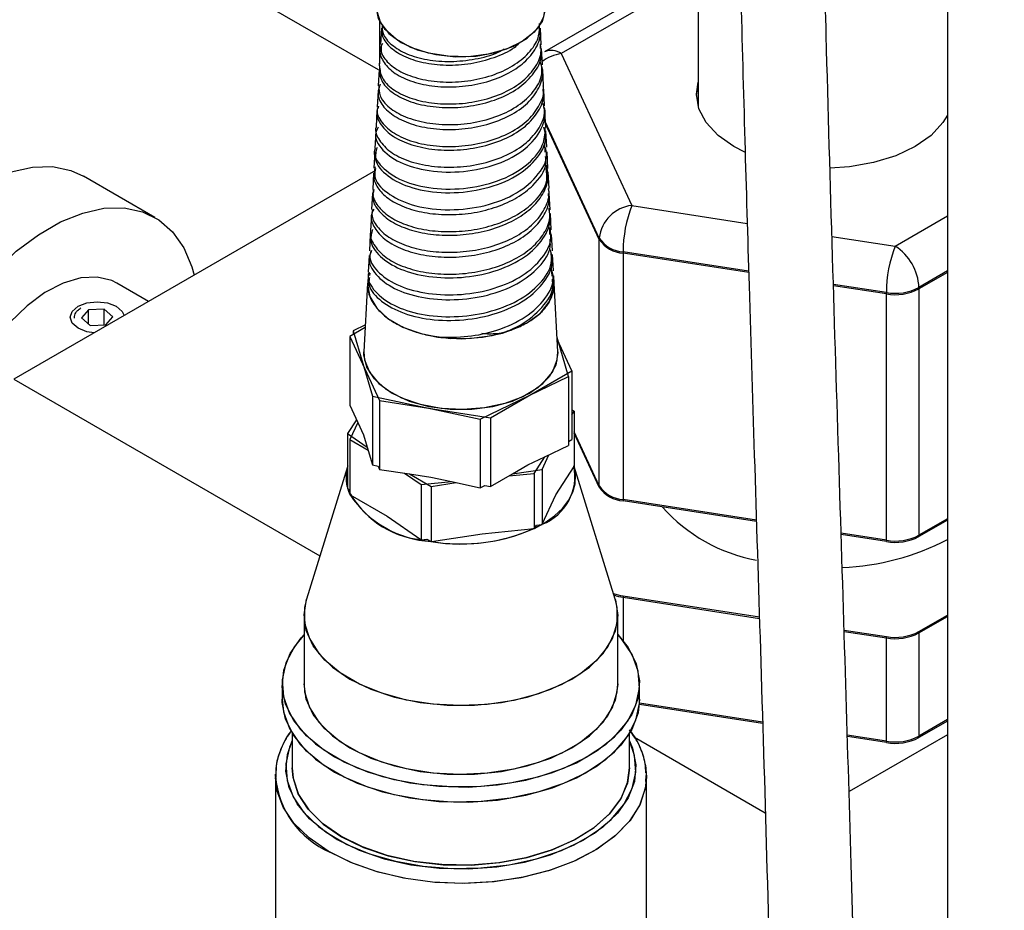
# Model space of a CAD drawing. Header units: inches. Extents: x 0.6 to 33.8, y 0 to 21.7.
# Tile 181 of 204: x 30.142 to 30.872, y 11.251 to 11.912. Entities that reach past the tile are written whole.
import ezdxf

# ---------------------------------------------------------------- set-up
doc = ezdxf.new("R2010")
doc.units = ezdxf.units.IN
doc.header["$MEASUREMENT"] = 0

msp = doc.modelspace()

# ---------------------------------------------------------------- linework, layer by layer
at = {"color": 7, "linetype": 'Continuous'}
for p, q in [((30.83001, 13.47054), (30.83001, 9.76599)), ((30.64507, 12.20693), (30.64507, 11.84771)), ((30.04137, 12.08644), (30.40788, 11.87487)), ((30.64507, 11.95378), (30.53114, 11.88801)), ((30.64507, 11.94533), (30.54364, 11.88677)), ((30.40884, 11.91113), (30.40884, 11.87921)), ((30.41029, 11.90567), (30.40964, 11.89343)), ((30.52885, 11.89328), (30.5282, 11.90552)), ((30.40942, 11.89001), (30.40876, 11.87778)), ((30.5283, 11.89052), (30.52815, 11.89397)), ((30.52966, 11.87835), (30.52901, 11.89058)), ((30.54364, 11.88677), (30.59594, 11.77409)), ((30.40861, 11.87501), (30.40795, 11.86277)), ((30.53052, 11.8628), (30.52987, 11.87503)), ((30.5313, 11.84789), (30.53064, 11.86013)), ((30.64382, 11.85556), (30.64507, 11.86443)), ((30.40781, 11.8593), (30.40716, 11.84706)), ((30.40702, 11.84454), (30.40637, 11.83231)), ((30.53213, 11.83202), (30.53148, 11.84426)), ((30.57179, 11.74994), (30.53193, 11.83583)), ((30.57179, 11.74892), (30.53199, 11.83467)), ((30.40613, 11.82871), (30.40548, 11.81647)), ((30.53294, 11.81725), (30.53228, 11.82949)), ((30.53176, 11.81374), (30.53143, 11.81977)), ((30.40535, 11.81392), (30.40469, 11.80168)), ((30.53379, 11.80156), (30.53313, 11.8138)), ((30.40588, 11.80004), (30.13778, 11.64528)), ((30.24242, 11.76525), (30.18939, 11.79587)), ((30.40455, 11.79819), (30.40389, 11.78595)), ((30.53456, 11.78677), (30.5339, 11.799)), ((30.40374, 11.78333), (30.40309, 11.7711)), ((30.40462, 11.78604), (30.40434, 11.78335)), ((30.5354, 11.77091), (30.53475, 11.78315)), ((30.59594, 11.77409), (30.6815, 11.76086)), ((30.40286, 11.76759), (30.40221, 11.75535)), ((30.53623, 11.75594), (30.53557, 11.76818)), ((30.79112, 11.7439), (30.83001, 11.76635)), ((30.40208, 11.75264), (30.40142, 11.7404)), ((30.53527, 11.75261), (30.53516, 11.75782)), ((30.53705, 11.74042), (30.53639, 11.75266)), ((30.74431, 11.75114), (30.79112, 11.7439)), ((30.57179, 11.56622), (30.57179, 11.74994)), ((30.57179, 11.5652), (30.57179, 11.74892)), ((30.40127, 11.73697), (30.40062, 11.72474)), ((30.53782, 11.72555), (30.53717, 11.73778)), ((30.58947, 11.73974), (30.58947, 11.55602)), ((30.68254, 11.72534), (30.58947, 11.73974)), ((30.58947, 11.73872), (30.58947, 11.555)), ((30.68257, 11.72432), (30.58947, 11.73872)), ((30.40047, 11.72223), (30.40017, 11.71659)), ((30.40177, 11.72384), (30.40161, 11.72222)), ((30.53688, 11.72177), (30.53648, 11.72792)), ((30.53833, 11.71635), (30.53804, 11.72184)), ((30.83001, 11.72553), (30.8088, 11.71328)), ((30.83001, 11.72451), (30.8088, 11.71226)), ((30.23776, 11.70299), (30.2143, 11.71654)), ((30.40013, 11.71647), (30.3974, 11.66549)), ((30.40013, 11.71647), (30.3974, 11.66549)), ((30.53764, 11.70938), (30.5383, 11.71635)), ((30.54108, 11.66549), (30.53835, 11.71647)), ((30.54108, 11.66549), (30.53835, 11.71647)), ((30.78465, 11.70955), (30.74537, 11.71562)), ((30.78465, 11.70852), (30.7454, 11.7146)), ((30.78465, 11.52582), (30.78465, 11.70955)), ((30.78465, 11.5248), (30.78465, 11.70852)), ((30.8088, 11.71328), (30.8088, 11.52956)), ((30.8088, 11.71226), (30.8088, 11.52854)), ((30.19325, 11.69672), (30.18813, 11.69075)), ((30.20477, 11.69715), (30.19325, 11.69672)), ((30.19325, 11.68632), (30.19325, 11.69672)), ((30.21118, 11.69161), (30.20477, 11.69715)), ((30.20477, 11.68558), (30.20477, 11.69715)), ((30.17966, 11.69118), (30.17966, 11.69036)), ((30.18813, 11.69075), (30.19454, 11.6852)), ((30.19454, 11.6852), (30.20606, 11.68563)), ((30.20606, 11.68563), (30.21118, 11.69161)), ((30.39848, 11.68562), (30.38937, 11.68126)), ((30.39836, 11.6835), (30.38698, 11.67693)), ((30.38937, 11.68126), (30.40373, 11.6328)), ((30.38937, 11.68126), (30.38937, 11.67831)), ((30.50062, 11.67969), (30.51311, 11.68438)), ((30.38698, 11.67693), (30.40902, 11.62945)), ((30.38698, 11.67693), (30.38698, 11.6259)), ((30.44632, 11.67758), (30.45217, 11.67656)), ((30.54911, 11.64716), (30.54051, 11.6762)), ((30.5515, 11.65148), (30.54057, 11.67503)), ((30.49128, 11.61672), (30.5515, 11.65148)), ((30.5515, 11.65148), (30.5515, 11.60045)), ((30.13778, 11.64528), (30.36478, 11.51424)), ((30.4836, 11.61575), (30.54911, 11.64716)), ((30.54911, 11.64716), (30.54911, 11.59612)), ((30.40373, 11.6328), (30.40373, 11.58177)), ((30.40373, 11.6328), (30.4836, 11.61575)), ((30.40902, 11.62945), (30.40902, 11.57841)), ((30.40902, 11.62945), (30.49128, 11.61672)), ((30.38698, 11.6259), (30.39289, 11.61317)), ((30.55318, 11.62146), (30.5515, 11.62263)), ((30.5515, 11.61884), (30.55318, 11.62146)), ((30.55318, 11.62146), (30.55318, 11.58064)), ((30.39193, 11.61524), (30.3853, 11.60488)), ((30.39289, 11.61317), (30.38698, 11.60045)), ((30.39289, 11.61317), (30.39712, 11.60406)), ((30.4836, 11.61575), (30.4836, 11.56472)), ((30.49128, 11.61672), (30.49128, 11.56569)), ((30.3853, 11.60488), (30.3853, 11.56406)), ((30.3853, 11.60488), (30.39988, 11.59475)), ((30.57179, 11.56622), (30.55318, 11.60631)), ((30.57179, 11.5652), (30.55318, 11.60529)), ((30.38698, 11.60045), (30.38698, 11.55962)), ((30.38698, 11.60045), (30.4005, 11.59265)), ((30.39712, 11.60406), (30.39988, 11.59475)), ((30.54911, 11.59907), (30.5515, 11.60045)), ((30.39988, 11.59475), (30.40373, 11.58177)), ((30.53156, 11.58771), (30.54911, 11.59612)), ((30.51898, 11.58168), (30.53156, 11.58771)), ((30.52365, 11.57535), (30.53156, 11.58771)), ((30.52946, 11.57841), (30.53441, 11.58907)), ((30.3853, 11.5804), (30.35481, 11.48211)), ((30.3853, 11.5804), (30.35481, 11.48211)), ((30.40373, 11.58177), (30.40788, 11.58088)), ((30.40788, 11.58088), (30.40902, 11.57841)), ((30.40902, 11.57841), (30.43106, 11.575)), ((30.42749, 11.57555), (30.43971, 11.56706)), ((30.50742, 11.575), (30.51898, 11.58168)), ((30.50742, 11.575), (30.52946, 11.57841)), ((30.52946, 11.57841), (30.52946, 11.53758)), ((30.53959, 11.55943), (30.55313, 11.58055)), ((30.55313, 11.58055), (30.55318, 11.58064)), ((30.58367, 11.48211), (30.55313, 11.58056)), ((30.58367, 11.48211), (30.55313, 11.58056)), ((30.43106, 11.575), (30.44686, 11.57256)), ((30.43106, 11.575), (30.4472, 11.56569)), ((30.43971, 11.56706), (30.4622, 11.56928)), ((30.44686, 11.57256), (30.4622, 11.56928)), ((30.4472, 11.56569), (30.46567, 11.56854)), ((30.4622, 11.56928), (30.4836, 11.56472)), ((30.49128, 11.56569), (30.50742, 11.575)), ((30.5048, 11.57349), (30.52365, 11.57535)), ((30.52365, 11.57535), (30.52365, 11.53453)), ((30.3853, 11.56406), (30.3854, 11.56399)), ((30.3854, 11.56399), (30.38698, 11.56289)), ((30.43971, 11.56706), (30.43971, 11.52624)), ((30.4472, 11.56569), (30.4472, 11.52486)), ((30.4836, 11.56472), (30.487, 11.56635)), ((30.487, 11.56635), (30.49128, 11.56569)), ((30.38698, 11.55962), (30.38709, 11.55956)), ((30.38709, 11.55956), (30.41468, 11.54363)), ((30.5295, 11.53767), (30.53959, 11.55943)), ((30.68825, 11.54074), (30.58947, 11.55602)), ((30.68828, 11.53971), (30.58947, 11.555)), ((30.41468, 11.54363), (30.43961, 11.5263)), ((30.83001, 11.5418), (30.8088, 11.52956)), ((30.83001, 11.54078), (30.8088, 11.52854)), ((30.48504, 11.53071), (30.5235, 11.53451)), ((30.5235, 11.53451), (30.52365, 11.53453)), ((30.52365, 11.53453), (30.5237, 11.53461)), ((30.5237, 11.53461), (30.52518, 11.53692)), ((30.52518, 11.53692), (30.52931, 11.53756)), ((30.52931, 11.53756), (30.52946, 11.53758)), ((30.52946, 11.53758), (30.5295, 11.53767)), ((30.43961, 11.5263), (30.43971, 11.52624)), ((30.43971, 11.52624), (30.43985, 11.52625)), ((30.43985, 11.52625), (30.44407, 11.52667)), ((30.44407, 11.52667), (30.44709, 11.52492)), ((30.44709, 11.52492), (30.4472, 11.52486)), ((30.4472, 11.52486), (30.44734, 11.52488)), ((30.44734, 11.52488), (30.48504, 11.53071)), ((30.78465, 11.52582), (30.75109, 11.53102)), ((30.78465, 11.5248), (30.75112, 11.52999)), ((30.58947, 11.48457), (30.6905, 11.46894)), ((30.58947, 11.48457), (30.58947, 11.4514)), ((30.58947, 11.48355), (30.69053, 11.46792)), ((30.58947, 11.48355), (30.58947, 11.4514)), ((30.35299, 11.47028), (30.35299, 11.41925)), ((30.35299, 11.47028), (30.35299, 11.41925)), ((30.58549, 11.41925), (30.58549, 11.47028)), ((30.58549, 11.41925), (30.58549, 11.47028)), ((30.8088, 11.45811), (30.83001, 11.47036)), ((30.8088, 11.45709), (30.83001, 11.46934)), ((30.75333, 11.45922), (30.78465, 11.45438)), ((30.75336, 11.4582), (30.78465, 11.45336)), ((30.78465, 11.37681), (30.78465, 11.45438)), ((30.78465, 11.37578), (30.78465, 11.45336)), ((30.8088, 11.45811), (30.8088, 11.38054)), ((30.8088, 11.45709), (30.8088, 11.37952)), ((30.33674, 11.41925), (30.33674, 11.40802)), ((30.33674, 11.41925), (30.33674, 11.40802)), ((30.60174, 11.40802), (30.60174, 11.41925)), ((30.60174, 11.40802), (30.60174, 11.41925)), ((30.6929, 11.38998), (30.60157, 11.40411)), ((30.69287, 11.391), (30.60164, 11.40511)), ((30.83001, 11.39279), (30.8088, 11.38054)), ((30.83001, 11.39177), (30.8088, 11.37952)), ((30.34424, 11.38265), (30.34424, 11.35698)), ((30.34424, 11.38265), (30.34424, 11.35698)), ((30.59424, 11.35698), (30.59424, 11.38265)), ((30.59424, 11.35698), (30.59424, 11.38265)), ((30.59786, 11.37968), (30.69488, 11.32367)), ((30.78465, 11.37681), (30.75569, 11.38129)), ((30.78465, 11.37578), (30.75572, 11.38026)), ((30.83001, 11.38156), (30.75694, 11.33938)), ((30.33174, 11.35066), (30.33174, 11.00608)), ((30.33174, 11.35066), (30.33174, 11.00608)), ((30.60674, 11.00608), (30.60674, 11.35066)), ((30.60674, 11.00608), (30.60674, 11.35066))]:
    msp.add_line(p, q, dxfattribs=at)
at = {"color": 7, "linetype": 'Continuous', "flags": 128}
for points in [[(30.53174, 11.9204), (30.53171, 11.91924), (30.52942, 11.91065), (30.52362, 11.90262), (30.51467, 11.89562), (30.50308, 11.89006), (30.48952, 11.88627), (30.47479, 11.88446), (30.45973, 11.88474), (30.44522, 11.88709), (30.43211, 11.89137), (30.42116, 11.89735), (30.413, 11.90466), (30.40811, 11.91289), (30.40674, 11.9204), (30.40685, 11.91822), (30.40957, 11.90966), (30.41575, 11.90173), (30.42505, 11.89488)], [(30.42505, 11.89488), (30.43691, 11.88952), (30.45065, 11.88595), (30.46547, 11.88438), (30.48051, 11.88491), (30.49489, 11.8875), (30.50779, 11.892), (30.51844, 11.89815), (30.52623, 11.90559), (30.53072, 11.91389), (30.53174, 11.9204)], [(30.67967, 11.81367), (30.67165, 11.8178), (30.65983, 11.82611), (30.65106, 11.83559), (30.64565, 11.84588), (30.64382, 11.85658), (30.64507, 11.86545)], [(30.83001, 11.8412), (30.82659, 11.83559), (30.81781, 11.82611), (30.806, 11.8178), (30.7916, 11.81098), (30.77518, 11.80591), (30.75736, 11.80279), (30.74281, 11.80178)], [(30.00078, 11.59677), (30.00202, 11.6165), (30.00569, 11.63721), (30.01172, 11.65844), (30.01998, 11.67972), (30.03028, 11.70057), (30.04238, 11.72053), (30.05602, 11.73915), (30.0709, 11.75601), (30.08668, 11.77074), (30.10301, 11.78301), (30.11952, 11.79254), (30.13585, 11.79913), (30.15163, 11.80262), (30.16651, 11.80293), (30.18015, 11.80007), (30.18939, 11.79587)], [(30.05381, 11.56615), (30.05505, 11.58588), (30.05872, 11.60659), (30.06476, 11.62783), (30.07301, 11.64911), (30.08331, 11.66996), (30.09541, 11.68992), (30.10906, 11.70854), (30.12394, 11.7254), (30.13971, 11.74013), (30.15604, 11.7524), (30.17256, 11.76193), (30.18889, 11.76851), (30.20467, 11.772), (30.21954, 11.77232), (30.23319, 11.76945), (30.24529, 11.76347), (30.25559, 11.7545), (30.26384, 11.74276), (30.26988, 11.72849), (30.27155, 11.7225)], [(30.2143, 11.71654), (30.21061, 11.71838), (30.19966, 11.72106), (30.18743, 11.72045), (30.17436, 11.71657), (30.16094, 11.70955), (30.14763, 11.69966), (30.13493, 11.68725), (30.12328, 11.67277), (30.11312, 11.65674), (30.10481, 11.63974), (30.09865, 11.62239), (30.09487, 11.60531), (30.09359, 11.58911)], [(30.40013, 11.71647), (30.40009, 11.71546), (30.40177, 11.7065), (30.40689, 11.69798), (30.4152, 11.69034), (30.42625, 11.68397), (30.43951, 11.6792), (30.45427, 11.67627), (30.46981, 11.67533), (30.48531, 11.67642), (30.49999, 11.67949), (30.51311, 11.68438)], [(30.44632, 11.67758), (30.46155, 11.67557), (30.47717, 11.67559), (30.49238, 11.67763), (30.50641, 11.68158), (30.51855, 11.68726), (30.52817, 11.69436), (30.53478, 11.70253), (30.53806, 11.71134), (30.53835, 11.71647)], [(30.18551, 11.68301), (30.18118, 11.68676), (30.17966, 11.69118), (30.18118, 11.6956), (30.18551, 11.69934), (30.192, 11.70185), (30.19966, 11.70272), (30.20731, 11.70185), (30.2138, 11.69934), (30.21813, 11.6956), (30.21953, 11.69247)], [(30.19742, 11.6797), (30.192, 11.68051), (30.18551, 11.68301)], [(30.54108, 11.66549), (30.5411, 11.66503), (30.53962, 11.65578), (30.5346, 11.64695), (30.52631, 11.63899), (30.51516, 11.63229), (30.5017, 11.62719), (30.48662, 11.62395), (30.47066, 11.62272), (30.45464, 11.62358), (30.43934, 11.62647), (30.42555, 11.63126), (30.41395, 11.6377), (30.40511, 11.64547), (30.3995, 11.65417), (30.39738, 11.66338), (30.3974, 11.66549), (30.39782, 11.65956), (30.4014, 11.6505), (30.40838, 11.64213), (30.41842, 11.63487)], [(30.41842, 11.63487), (30.431, 11.62907), (30.4455, 11.62504), (30.46119, 11.62298), (30.47729, 11.62298), (30.49298, 11.62504), (30.50748, 11.62907), (30.52006, 11.63487), (30.5301, 11.64213), (30.53708, 11.6505), (30.54066, 11.65956), (30.54108, 11.66549)], [(30.5237, 11.53461), (30.53174, 11.53902), (30.53872, 11.544), (30.54452, 11.54946), (30.54904, 11.55531), (30.5522, 11.56145), (30.55396, 11.56778), (30.55426, 11.57418), (30.55313, 11.58055)], [(30.58367, 11.48211), (30.58383, 11.48159), (30.58549, 11.46994), (30.58362, 11.45829), (30.57827, 11.447), (30.56962, 11.43643), (30.55791, 11.42688), (30.54351, 11.41865), (30.52685, 11.41199), (30.50844, 11.4071), (30.48884, 11.40413), (30.46865, 11.40317), (30.44847, 11.40425), (30.42892, 11.40733), (30.4106, 11.41233), (30.39406, 11.41909), (30.37981, 11.4274), (30.36827, 11.43702), (30.3598, 11.44765), (30.35465, 11.45896), (30.35299, 11.47062), (30.35481, 11.48211), (30.35343, 11.47613), (30.35343, 11.46443), (30.35695, 11.45291), (30.36388, 11.44192), (30.37401, 11.43179), (30.38704, 11.42283)], [(30.38704, 11.42283), (30.40256, 11.41531), (30.42011, 11.40946), (30.43915, 11.40546), (30.45911, 11.40342), (30.47937, 11.40342), (30.49933, 11.40546), (30.51837, 11.40946), (30.53592, 11.41531), (30.55144, 11.42283), (30.56447, 11.43179), (30.5746, 11.44192), (30.58153, 11.45291), (30.58505, 11.46443), (30.58505, 11.47613), (30.58367, 11.48211)], [(30.58549, 11.45595), (30.59314, 11.44636), (30.59918, 11.43422), (30.60167, 11.42166), (30.60056, 11.40905), (30.59586, 11.39671), (30.58771, 11.38499), (30.57632, 11.3742), (30.56202, 11.36464), (30.54518, 11.35657), (30.52628, 11.3502), (30.50581, 11.34573), (30.48435, 11.34325), (30.46248, 11.34285), (30.44079, 11.34454), (30.41988, 11.34826), (30.40031, 11.35392), (30.38263, 11.36136), (30.36731, 11.37038), (30.35476, 11.38073), (30.34534, 11.39213), (30.3393, 11.40428), (30.33681, 11.41683), (30.33792, 11.42944), (30.34262, 11.44178), (30.35077, 11.4535), (30.35299, 11.45595), (30.3458, 11.44705), (30.33956, 11.43494), (30.33685, 11.42241), (30.33776, 11.40978), (30.34225, 11.39742), (30.3502, 11.38565), (30.36141, 11.3748), (30.37555, 11.36516)], [(30.37555, 11.36516), (30.39225, 11.35699), (30.41105, 11.35053), (30.43143, 11.34593), (30.45285, 11.34334), (30.47472, 11.34282), (30.49643, 11.34438), (30.5174, 11.34799), (30.53706, 11.35354), (30.55487, 11.36088), (30.57035, 11.36981), (30.58306, 11.38009), (30.59268, 11.39144), (30.59892, 11.40355), (30.60163, 11.41608), (30.60072, 11.42871), (30.59623, 11.44107), (30.58828, 11.45284), (30.58549, 11.45595)], [(30.58549, 11.41925), (30.58549, 11.4189), (30.58362, 11.40725), (30.57827, 11.39597), (30.56962, 11.38539), (30.55791, 11.37585), (30.54351, 11.36762), (30.52685, 11.36096), (30.50844, 11.35607), (30.48884, 11.3531), (30.46865, 11.35214), (30.44847, 11.35322), (30.42892, 11.3563), (30.4106, 11.3613), (30.39406, 11.36806), (30.37981, 11.37637), (30.36827, 11.38599), (30.3598, 11.39661), (30.35465, 11.40793), (30.35299, 11.41925), (30.35343, 11.4134), (30.35695, 11.40188), (30.36388, 11.39088), (30.37401, 11.38075), (30.38704, 11.37179)], [(30.38704, 11.37179), (30.40256, 11.36427), (30.42011, 11.35842), (30.43915, 11.35442), (30.45911, 11.35239), (30.47937, 11.35239), (30.49933, 11.35442), (30.51837, 11.35842), (30.53592, 11.36427), (30.55144, 11.37179), (30.56447, 11.38075), (30.5746, 11.39088), (30.58153, 11.40188), (30.58505, 11.4134), (30.58549, 11.41925)], [(30.60174, 11.40802), (30.60056, 11.39782), (30.59586, 11.38548), (30.58771, 11.37376), (30.57632, 11.36297), (30.56202, 11.35341), (30.54518, 11.34534), (30.52628, 11.33898), (30.50581, 11.3345), (30.48435, 11.33203), (30.46248, 11.33163), (30.44079, 11.33331), (30.41988, 11.33703), (30.40031, 11.34269), (30.38263, 11.35013), (30.36731, 11.35915), (30.35476, 11.3695), (30.34534, 11.38091), (30.3393, 11.39305), (30.33681, 11.4056), (30.33674, 11.40802), (30.33776, 11.39856), (30.34225, 11.38619), (30.3502, 11.37442), (30.36141, 11.36357), (30.37555, 11.35393)], [(30.37555, 11.35393), (30.39225, 11.34577), (30.41105, 11.3393), (30.43143, 11.33471), (30.45285, 11.33211), (30.47472, 11.33159), (30.49643, 11.33316), (30.5174, 11.33676), (30.53706, 11.34231), (30.55487, 11.34965), (30.57035, 11.35858), (30.58306, 11.36886), (30.59268, 11.38021), (30.59892, 11.39232), (30.60163, 11.40486), (30.60174, 11.40802)], [(30.59424, 11.37707), (30.59648, 11.37164), (30.59893, 11.35935), (30.59783, 11.347), (30.59323, 11.33492), (30.58525, 11.32344), (30.5741, 11.31287), (30.56009, 11.30351), (30.54361, 11.2956), (30.52509, 11.28938), (30.50505, 11.28499), (30.48404, 11.28257), (30.46262, 11.28218), (30.44138, 11.28383), (30.4209, 11.28747), (30.40174, 11.29301), (30.38443, 11.3003), (30.36942, 11.30913), (30.35714, 11.31927), (30.34791, 11.33043), (30.342, 11.34232), (30.33956, 11.35461), (30.34065, 11.36697), (30.34424, 11.37707), (30.34225, 11.37236), (30.3396, 11.36008), (30.34049, 11.34772), (30.34488, 11.33561), (30.35267, 11.32409), (30.36364, 11.31346), (30.37749, 11.30402)], [(30.37749, 11.30402), (30.39385, 11.29602), (30.41225, 11.28969), (30.43222, 11.28519), (30.45319, 11.28266), (30.4746, 11.28214), (30.49587, 11.28367), (30.51641, 11.2872), (30.53566, 11.29264), (30.5531, 11.29983), (30.56825, 11.30857), (30.5807, 11.31864), (30.59011, 11.32976), (30.59623, 11.34161), (30.59888, 11.35389), (30.59799, 11.36625), (30.59424, 11.37707)], [(30.59424, 11.35698), (30.59272, 11.34577), (30.58766, 11.33388), (30.5792, 11.32266), (30.56757, 11.31243), (30.55311, 11.30348), (30.53624, 11.29606), (30.51744, 11.2904), (30.49725, 11.28666), (30.47626, 11.28494), (30.45507, 11.28529), (30.43429, 11.2877), (30.41451, 11.29211), (30.3963, 11.29838), (30.38019, 11.30634), (30.36665, 11.31576), (30.35606, 11.32636), (30.34872, 11.33784), (30.34485, 11.34988), (30.34424, 11.35698), (30.34494, 11.34934), (30.34897, 11.33732), (30.35646, 11.32587), (30.36719, 11.31532), (30.38085, 11.30596)], [(30.38085, 11.30596), (30.39706, 11.29807), (30.41535, 11.29187), (30.43518, 11.28755), (30.456, 11.28523), (30.47719, 11.28497), (30.49816, 11.28678), (30.5183, 11.29061), (30.53702, 11.29635), (30.5538, 11.30384), (30.56814, 11.31285), (30.57964, 11.32314), (30.58796, 11.33439), (30.59286, 11.3463), (30.59424, 11.35698)], [(30.33174, 11.35066), (30.33177, 11.35225), (30.33178, 11.35248)], [(30.60674, 11.35066), (30.60587, 11.34174), (30.60162, 11.32921), (30.59395, 11.31722), (30.58305, 11.30611), (30.56919, 11.29615), (30.55275, 11.2876), (30.53415, 11.28068), (30.51387, 11.27558), (30.49242, 11.27242), (30.47038, 11.27128), (30.44831, 11.2722), (30.42678, 11.27516), (30.40636, 11.28007), (30.38756, 11.2868), (30.37087, 11.2952), (30.35673, 11.30502), (30.34551, 11.31603), (30.33749, 11.32794), (30.33289, 11.34043), (30.33175, 11.34992)], [(30.60668, 11.35304), (30.60674, 11.35066), (30.60662, 11.34738)], [(30.60662, 11.34738), (30.60604, 11.34268), (30.60205, 11.33011), (30.59463, 11.31808), (30.58395, 11.30689), (30.5703, 11.29683), (30.55404, 11.28817), (30.53558, 11.28113), (30.5154, 11.27589), (30.49403, 11.27258), (30.47201, 11.27129), (30.44992, 11.27207), (30.42833, 11.27487), (30.40781, 11.27964), (30.38887, 11.28625), (30.37201, 11.29453)]]:
    msp.add_lwpolyline(points, dxfattribs=at)
at = {"color": 7, "linetype": 'Continuous'}
for centre, radius, start, end in [((30.54851, 11.85584), 0.03132, 98.95905, 127.80834), ((30.53631, 11.87655), 0.01257, 54.38242, 114.30712), ((30.59879, 11.74709), 0.02715, 96.0248, 173.97687), ((30.68484, 11.73956), 0.09537, 158.7728, 179.8941), ((30.59083, 11.76252), 0.02282, 213.43888, 266.5665), ((30.59083, 11.7615), 0.02282, 213.43888, 266.5665), ((30.88002, 11.70937), 0.09537, 158.7728, 179.8941), ((30.77042, 11.71153), 0.03842, 2.60548, 57.39452), ((30.79117, 11.74737), 0.03838, 260.2289, 297.35717), ((30.79117, 11.74634), 0.03838, 260.2289, 297.35717), ((30.41301, 11.57235), 0.02885, 162.54103, 196.53529), ((30.41342, 11.57231), 0.02925, 162.71135, 205.52373), ((30.51559, 11.57325), 0.0382, 291.35045, 11.7184), ((30.44641, 11.59392), 0.06796, 206.1299, 264.25863), ((30.59083, 11.5788), 0.02282, 213.43888, 266.5665), ((30.59083, 11.57778), 0.02282, 213.43888, 266.5665), ((30.45186, 11.60246), 0.07769, 213.51996, 266.48542), ((30.71072, 11.63181), 0.12282, 221.4709, 259.56996), ((30.46898, 11.65897), 0.13588, 257.6236, 293.6561), ((30.46939, 11.65366), 0.13065, 260.28582, 297.30025), ((30.74447, 11.68984), 0.18439, 272.32042, 297.643), ((30.79117, 11.56364), 0.03838, 260.2289, 297.35717), ((30.79117, 11.56262), 0.03838, 260.2289, 297.35717), ((30.59475, 11.51996), 0.03578, 249.69846, 261.50311), ((30.59479, 11.51912), 0.03597, 250.34638, 261.48341), ((30.79117, 11.4922), 0.03838, 260.2289, 297.35717), ((30.79117, 11.49118), 0.03838, 260.2289, 297.35717), ((30.79117, 11.41462), 0.03838, 260.2289, 297.35717), ((30.79117, 11.4136), 0.03838, 260.2289, 297.35717), ((30.39969, 11.3569), 0.06824, 185.25087, 246.06927)]:
    msp.add_arc(centre, radius, start, end, dxfattribs=at)
for points, knots in [([(29.7183, 9.03301), (29.71947, 9.04044), (29.72162, 9.05412), (29.72709, 9.07081), (29.73269, 9.08342), (29.73955, 9.09564), (29.74874, 9.10854), (29.76275, 9.12336), (29.77974, 9.13677), (29.79727, 9.14745), (29.81616, 9.1569), (29.83739, 9.16556), (29.86334, 9.174), (29.89262, 9.18155), (29.92656, 9.18835), (29.96506, 9.19427), (30.00858, 9.19942), (30.0528, 9.20361), (30.09561, 9.20722), (30.13614, 9.21065), (30.17525, 9.21438), (30.21196, 9.21866), (30.24473, 9.22353), (30.27256, 9.22876), (30.29599, 9.23398), (30.31794, 9.23961), (30.34082, 9.24633), (30.36667, 9.25513), (30.3954, 9.26664), (30.42573, 9.28117), (30.45446, 9.29773), (30.47953, 9.31483), (30.50357, 9.33376), (30.52778, 9.35601), (30.55207, 9.3827), (30.57371, 9.41097), (30.5933, 9.44104), (30.61232, 9.47529), (30.6317, 9.5169), (30.64827, 9.5601), (30.662, 9.60195), (30.67248, 9.63778), (30.68138, 9.67133), (30.68853, 9.70063), (30.69413, 9.72529), (30.69859, 9.74611), (30.70253, 9.76536), (30.70733, 9.79003), (30.71324, 9.82267), (30.72014, 9.86472), (30.72713, 9.9124), (30.7369, 9.98808), (30.74735, 10.09067), (30.75657, 10.21904), (30.76342, 10.36068), (30.76756, 10.51508), (30.76895, 10.68155), (30.76807, 10.8458), (30.76565, 11.00067), (30.76236, 11.14719), (30.75857, 11.2869), (30.75425, 11.43066), (30.74952, 11.58099), (30.74461, 11.73837), (30.73959, 11.91219), (30.73515, 12.09993), (30.73236, 12.29748), (30.73237, 12.49046), (30.7359, 12.67068), (30.74336, 12.83705), (30.7549, 12.99009), (30.77232, 13.13607), (30.79506, 13.2772), (30.81624, 13.39307), (30.83289, 13.48601), (30.84471, 13.55624), (30.85543, 13.62854), (30.86456, 13.70535), (30.87064, 13.7843), (30.87276, 13.86615), (30.87016, 13.95084), (30.86302, 14.02496), (30.85403, 14.08567), (30.84593, 14.13055), (30.83588, 14.17757), (30.82366, 14.22688), (30.80901, 14.27866), (30.79183, 14.33311), (30.77847, 14.37027), (30.77162, 14.38932)], [0, 0, 0, 0, 0.004131, 0.007607, 0.010479, 0.012757, 0.016689, 0.021285, 0.02665, 0.031414, 0.035277, 0.040795, 0.04633, 0.052432, 0.059437, 0.067366, 0.076171, 0.085146, 0.09324, 0.101148, 0.108819, 0.116214, 0.122924, 0.128573, 0.133302, 0.137532, 0.142406, 0.14796, 0.15448, 0.161849, 0.169363, 0.175845, 0.181525, 0.189151, 0.197055, 0.204587, 0.211748, 0.219632, 0.228921, 0.239661, 0.247017, 0.254375, 0.260845, 0.266397, 0.271008, 0.274658, 0.277965, 0.281637, 0.288162, 0.29563, 0.304065, 0.313207, 0.334781, 0.355883, 0.376413, 0.403177, 0.429099, 0.454153, 0.479009, 0.499982, 0.520807, 0.542294, 0.564894, 0.588532, 0.613116, 0.643121, 0.673167, 0.70258, 0.731185, 0.756345, 0.780582, 0.804414, 0.828274, 0.852152, 0.86409, 0.876026, 0.887968, 0.900459, 0.913898, 0.925834, 0.938492, 0.951982, 0.958065, 0.964357, 0.970883, 0.977673, 0.984762, 0.992189, 1, 1, 1, 1]), ([(30.71296, 14.36774), (30.71854, 14.3523), (30.72934, 14.32239), (30.74346, 14.27894), (30.7556, 14.23828), (30.7659, 14.20023), (30.77461, 14.16461), (30.7848, 14.11807), (30.7946, 14.06343), (30.80224, 14.0043), (30.80652, 13.95503), (30.80876, 13.9125), (30.80965, 13.87287), (30.8094, 13.83369), (30.80806, 13.79445), (30.80569, 13.75508), (30.80036, 13.6918), (30.78965, 13.60693), (30.76798, 13.47557), (30.7389, 13.32036), (30.70949, 13.14232), (30.68939, 12.96346), (30.67778, 12.78535), (30.67156, 12.60319), (30.66975, 12.43891), (30.67016, 12.29411), (30.67161, 12.17094), (30.67384, 12.05056), (30.67658, 11.93469), (30.67961, 11.82331), (30.6831, 11.70571), (30.68712, 11.57676), (30.69168, 11.4322), (30.69632, 11.27825), (30.70086, 11.10807), (30.70461, 10.92467), (30.70653, 10.73151), (30.70575, 10.57348), (30.70332, 10.45053), (30.70058, 10.36194), (30.69677, 10.27462), (30.69185, 10.19033), (30.68595, 10.11138), (30.67935, 10.03976), (30.67228, 9.97576), (30.66495, 9.919), (30.65756, 9.86907), (30.65053, 9.82694), (30.64341, 9.7883), (30.6355, 9.74927), (30.6255, 9.70505), (30.6132, 9.65723), (30.59735, 9.60359), (30.57719, 9.54741), (30.55136, 9.49198), (30.52161, 9.4442), (30.48976, 9.40584), (30.46189, 9.38014), (30.43828, 9.3622), (30.41826, 9.34889), (30.39571, 9.33608), (30.37274, 9.32503), (30.35192, 9.31644), (30.32983, 9.30843), (30.3041, 9.30045), (30.27197, 9.29237), (30.23342, 9.28479), (30.18675, 9.27832), (30.1315, 9.27288), (30.07163, 9.26795), (30.01029, 9.26253), (29.94997, 9.25554), (29.89666, 9.24657), (29.8536, 9.23633), (29.82053, 9.22606), (29.79115, 9.21443), (29.76273, 9.20016), (29.73389, 9.18121), (29.71245, 9.16179), (29.69802, 9.14477), (29.68957, 9.13324), (29.6808, 9.11916), (29.67151, 9.10054), (29.66191, 9.07458), (29.65829, 9.05279), (29.65628, 9.04071)], [0, 0, 0, 0, 0.006372, 0.012339, 0.017937, 0.023199, 0.028151, 0.032815, 0.042768, 0.051387, 0.058477, 0.064572, 0.070556, 0.076634, 0.08282, 0.089128, 0.095568, 0.113718, 0.131672, 0.163007, 0.194244, 0.222262, 0.250503, 0.278743, 0.307081, 0.325984, 0.344789, 0.363013, 0.38048, 0.397133, 0.413271, 0.433526, 0.45531, 0.478574, 0.503248, 0.532677, 0.562475, 0.592472, 0.606631, 0.620775, 0.634883, 0.648912, 0.662114, 0.674176, 0.685132, 0.695019, 0.703871, 0.711722, 0.717853, 0.725196, 0.733731, 0.743402, 0.753684, 0.766912, 0.780186, 0.793155, 0.804942, 0.815686, 0.820658, 0.82637, 0.832874, 0.839048, 0.844231, 0.848448, 0.855075, 0.862211, 0.869994, 0.879918, 0.891043, 0.90307, 0.915102, 0.926896, 0.938296, 0.94605, 0.952768, 0.958531, 0.964487, 0.971103, 0.978317, 0.980827, 0.983383, 0.986054, 0.989596, 0.994232, 1, 1, 1, 1]), ([(30.41104, 11.89429), (30.41038, 11.89294), (30.40827, 11.88861), (30.41097, 11.88097), (30.41843, 11.87263), (30.43121, 11.86617), (30.44742, 11.8623), (30.46572, 11.86156), (30.48429, 11.8642), (30.5014, 11.86997), (30.51538, 11.87865), (30.52467, 11.88934), (30.52878, 11.89871), (30.52782, 11.90408), (30.52758, 11.90543)], [0, 0, 0, 0, 0.042317, 0.135535, 0.228633, 0.321583, 0.414451, 0.507142, 0.599754, 0.692215, 0.784552, 0.876783, 0.968853, 1, 1, 1, 1]), ([(30.41033, 11.89343), (30.41014, 11.89172), (30.4096, 11.88696), (30.41499, 11.87944), (30.42559, 11.87215), (30.44048, 11.86711), (30.45811, 11.86512), (30.47672, 11.86631), (30.49457, 11.87085), (30.50996, 11.87838), (30.52133, 11.8883), (30.52767, 11.89896), (30.52757, 11.90608), (30.52752, 11.90917)], [0, 0, 0, 0, 0.0543637, 0.1517489, 0.2490389, 0.3461835, 0.4431887, 0.5400945, 0.6368203, 0.7334695, 0.8299448, 0.9263094, 1, 1, 1, 1]), ([(30.41102, 11.90809), (30.41068, 11.90559), (30.40992, 11.90007), (30.41552, 11.89185), (30.42609, 11.88467), (30.4408, 11.87969), (30.45822, 11.87775), (30.47668, 11.87891), (30.49411, 11.88354), (30.50665, 11.88903), (30.51144, 11.89348), (30.51265, 11.89461)], [0, 0, 0, 0, 0.101676, 0.224569, 0.34734, 0.469925, 0.592333, 0.714614, 0.836666, 0.958619, 1, 1, 1, 1]), ([(30.41097, 11.90827), (30.41092, 11.90604), (30.4108, 11.90078), (30.41732, 11.89306), (30.42858, 11.88621), (30.44392, 11.88181), (30.46164, 11.88038), (30.47983, 11.88231), (30.4937, 11.88587), (30.49991, 11.88942), (30.50141, 11.89028)], [0, 0, 0, 0, 0.105232, 0.247289, 0.389214, 0.530866, 0.672397, 0.81369, 0.954797, 1, 1, 1, 1]), ([(30.40882, 11.87778), (30.40918, 11.87473), (30.4099, 11.86858), (30.418, 11.86016), (30.43076, 11.85363), (30.44718, 11.84969), (30.46568, 11.84893), (30.48445, 11.85158), (30.50175, 11.8574), (30.51589, 11.86615), (30.52529, 11.87695), (30.52944, 11.88643), (30.52847, 11.89186), (30.52822, 11.89325)], [0, 0, 0, 0, 0.095332, 0.192706, 0.289926, 0.387063, 0.484015, 0.580886, 0.677601, 0.774187, 0.870665, 0.966975, 1, 1, 1, 1]), ([(30.40888, 11.87696), (30.40887, 11.87387), (30.40885, 11.86766), (30.41609, 11.85897), (30.42795, 11.85195), (30.44393, 11.84753), (30.46218, 11.8461), (30.4811, 11.84816), (30.49881, 11.85342), (30.51375, 11.86168), (30.52395, 11.87221), (30.52903, 11.88144), (30.52853, 11.88681), (30.5284, 11.8881)], [0, 0, 0, 0, 0.096293, 0.19385, 0.291229, 0.38851, 0.485652, 0.582653, 0.67956, 0.776287, 0.872938, 0.969421, 1, 1, 1, 1]), ([(30.40946, 11.86419), (30.40866, 11.86196), (30.40676, 11.8566), (30.41052, 11.848), (30.4197, 11.83979), (30.43363, 11.8336), (30.45098, 11.83033), (30.46999, 11.83029), (30.48891, 11.83368), (30.50583, 11.84036), (30.51939, 11.84971), (30.52768, 11.86108), (30.53098, 11.87177), (30.52897, 11.87816), (30.52824, 11.88049)], [0, 0, 0, 0, 0.063795, 0.152883, 0.241864, 0.330738, 0.419469, 0.508128, 0.596621, 0.685037, 0.773317, 0.861479, 0.949546, 1, 1, 1, 1]), ([(30.40848, 11.86279), (30.4085, 11.86032), (30.40856, 11.8547), (30.41556, 11.84653), (30.42749, 11.83942), (30.44366, 11.83494), (30.4621, 11.83347), (30.48122, 11.83553), (30.49914, 11.84084), (30.51421, 11.84917), (30.52462, 11.8598), (30.52991, 11.86994), (30.52919, 11.8762), (30.52894, 11.87834)], [0, 0, 0, 0, 0.075959, 0.17359, 0.271044, 0.368401, 0.46562, 0.562699, 0.659686, 0.756493, 0.853227, 0.949793, 1, 1, 1, 1]), ([(30.40761, 11.84703), (30.40744, 11.84643), (30.40635, 11.84266), (30.41009, 11.83562), (30.41912, 11.82731), (30.43326, 11.82103), (30.45078, 11.81771), (30.47, 11.81766), (30.48913, 11.82107), (30.50621, 11.8278), (30.51998, 11.83724), (30.52811, 11.84871), (30.53154, 11.85764), (30.53033, 11.86226), (30.53019, 11.86277)], [0, 0, 0, 0, 0.018644, 0.11614, 0.213521, 0.310786, 0.407896, 0.504928, 0.60178, 0.69855, 0.795171, 0.891664, 0.988056, 1, 1, 1, 1]), ([(30.40819, 11.84767), (30.40772, 11.84658), (30.40591, 11.84235), (30.40878, 11.83468), (30.41688, 11.82604), (30.43032, 11.81934), (30.44731, 11.81536), (30.46642, 11.81474), (30.48575, 11.81747), (30.50337, 11.82367), (30.51786, 11.83266), (30.52721, 11.84385), (30.5313, 11.85341), (30.53026, 11.8588), (30.53003, 11.86004)], [0, 0, 0, 0, 0.032974, 0.127453, 0.221766, 0.31601, 0.410088, 0.504068, 0.597922, 0.691639, 0.785272, 0.878732, 0.972121, 1, 1, 1, 1]), ([(30.40798, 11.83227), (30.40721, 11.83081), (30.40425, 11.82516), (30.4103, 11.81478), (30.4252, 11.80435), (30.44825, 11.79854), (30.47456, 11.79874), (30.49993, 11.80515), (30.52008, 11.81715), (30.53024, 11.83155), (30.53266, 11.84293), (30.53053, 11.84833), (30.53002, 11.84962)], [0, 0, 0, 0, 0.042059, 0.162712, 0.283105, 0.403366, 0.523339, 0.643187, 0.762774, 0.882194, 0.971884, 1, 1, 1, 1]), ([(30.40642, 11.8323), (30.4064, 11.83225), (30.40523, 11.82901), (30.40834, 11.82232), (30.41628, 11.81358), (30.42992, 11.80679), (30.44708, 11.80275), (30.46639, 11.80211), (30.48592, 11.80486), (30.50373, 11.8111), (30.51838, 11.82017), (30.52783, 11.83146), (30.53197, 11.84113), (30.53091, 11.84659), (30.53067, 11.84786)], [0, 0, 0, 0, 0.001659, 0.099152, 0.196474, 0.293726, 0.390808, 0.487791, 0.584645, 0.681358, 0.777987, 0.874437, 0.970816, 1, 1, 1, 1]), ([(30.4058, 11.81643), (30.40568, 11.81616), (30.40366, 11.81163), (30.40999, 11.80237), (30.42466, 11.79182), (30.44806, 11.78592), (30.47459, 11.78611), (30.50032, 11.79256), (30.52036, 11.80465), (30.53135, 11.81877), (30.53169, 11.82825), (30.53182, 11.83204)], [0, 0, 0, 0, 0.008242, 0.138383, 0.268245, 0.397968, 0.527381, 0.656663, 0.785665, 0.914489, 1, 1, 1, 1]), ([(30.40708, 11.81718), (30.4063, 11.81418), (30.40438, 11.80679), (30.41397, 11.79549), (30.43242, 11.78637), (30.45747, 11.78254), (30.48425, 11.78506), (30.50865, 11.79368), (30.52559, 11.80741), (30.5336, 11.82129), (30.53137, 11.82957), (30.53065, 11.83222)], [0, 0, 0, 0, 0.084188, 0.207486, 0.3305, 0.453393, 0.576, 0.698466, 0.820694, 0.942721, 1, 1, 1, 1]), ([(30.40606, 11.80163), (30.40563, 11.79972), (30.40421, 11.79337), (30.41355, 11.78304), (30.43201, 11.7738), (30.45736, 11.76991), (30.48439, 11.77243), (30.50909, 11.78112), (30.52605, 11.79497), (30.53405, 11.80803), (30.53223, 11.81545), (30.5318, 11.81717)], [0, 0, 0, 0, 0.055926, 0.185899, 0.315573, 0.445123, 0.574374, 0.703478, 0.832333, 0.960978, 1, 1, 1, 1]), ([(30.4057, 11.80274), (30.40508, 11.80015), (30.40376, 11.79458), (30.40761, 11.78607), (30.41601, 11.77826), (30.42842, 11.77207), (30.44388, 11.76812), (30.46126, 11.76689), (30.47919, 11.76838), (30.49631, 11.77276), (30.51142, 11.77971), (30.52486, 11.79023), (30.53301, 11.80113), (30.53214, 11.8086), (30.53194, 11.81031)], [0, 0, 0, 0, 0.074309, 0.159387, 0.244367, 0.329287, 0.414072, 0.498785, 0.583409, 0.667911, 0.75236, 0.836688, 0.962525, 1, 1, 1, 1]), ([(30.40422, 11.78222), (30.40409, 11.78138), (30.40348, 11.77751), (30.4073, 11.77069), (30.41575, 11.7628), (30.42857, 11.75664), (30.44428, 11.75271), (30.46195, 11.75157), (30.48008, 11.75322), (30.49739, 11.75771), (30.51244, 11.76486), (30.52436, 11.77408), (30.53179, 11.78489), (30.53479, 11.79517), (30.53323, 11.80148), (30.53262, 11.80395)], [0, 0, 0, 0, 0.023748, 0.108117, 0.192367, 0.276565, 0.360643, 0.444626, 0.528549, 0.612342, 0.696063, 0.779696, 0.863211, 0.946673, 1, 1, 1, 1]), ([(30.40445, 11.78593), (30.40424, 11.78485), (30.40345, 11.78076), (30.40711, 11.7737), (30.41544, 11.76578), (30.42801, 11.75953), (30.44362, 11.75552), (30.46118, 11.75426), (30.47929, 11.75576), (30.49659, 11.76017), (30.51183, 11.76717), (30.52553, 11.77778), (30.53407, 11.78992), (30.53281, 11.79864), (30.53239, 11.80154)], [0, 0, 0, 0, 0.031198, 0.117862, 0.204427, 0.290932, 0.377302, 0.463598, 0.549804, 0.635888, 0.721918, 0.807825, 0.936022, 1, 1, 1, 1]), ([(30.40464, 11.77145), (30.40387, 11.76981), (30.40167, 11.76519), (30.4049, 11.75729), (30.41207, 11.74892), (30.42393, 11.74205), (30.43916, 11.73743), (30.45659, 11.73533), (30.47497, 11.73619), (30.49285, 11.73995), (30.50896, 11.74636), (30.52198, 11.7552), (30.53081, 11.76572), (30.53508, 11.77535), (30.53437, 11.78118), (30.53414, 11.78309)], [0, 0, 0, 0, 0.045546, 0.129112, 0.212622, 0.296002, 0.379314, 0.462539, 0.545648, 0.628707, 0.711649, 0.794497, 0.877288, 0.959949, 1, 1, 1, 1]), ([(30.40369, 11.77108), (30.40348, 11.76985), (30.40274, 11.76557), (30.40664, 11.75831), (30.41522, 11.75033), (30.42816, 11.74409), (30.44403, 11.74011), (30.46188, 11.73894), (30.48019, 11.74059), (30.49768, 11.74512), (30.51286, 11.75232), (30.52495, 11.76163), (30.53228, 11.77253), (30.5353, 11.78122), (30.53432, 11.78592), (30.53415, 11.78674)], [0, 0, 0, 0, 0.034805, 0.121393, 0.20786, 0.294275, 0.380568, 0.466764, 0.5529, 0.638902, 0.724832, 0.810673, 0.896393, 0.98206, 1, 1, 1, 1]), ([(30.40256, 11.75531), (30.40242, 11.75497), (30.40108, 11.75159), (30.40447, 11.74493), (30.41145, 11.73647), (30.42349, 11.72952), (30.43886, 11.72484), (30.45646, 11.72271), (30.47503, 11.72356), (30.49309, 11.72734), (30.50936, 11.73381), (30.52251, 11.74272), (30.53143, 11.75333), (30.53574, 11.76307), (30.53502, 11.76896), (30.53478, 11.7709)], [0, 0, 0, 0, 0.009806, 0.096466, 0.183068, 0.269537, 0.355935, 0.442245, 0.528435, 0.614573, 0.700592, 0.786514, 0.872377, 0.958108, 1, 1, 1, 1]), ([(30.4037, 11.75629), (30.40293, 11.75357), (30.40099, 11.74673), (30.40844, 11.73597), (30.42343, 11.72629), (30.44503, 11.72068), (30.46963, 11.71989), (30.49411, 11.72454), (30.51534, 11.73394), (30.52993, 11.74729), (30.53641, 11.76071), (30.53511, 11.769), (30.53464, 11.77201)], [0, 0, 0, 0, 0.0718144, 0.180694, 0.2894242, 0.3979951, 0.5064166, 0.6146787, 0.7227915, 0.8307449, 0.9385489, 1, 1, 1, 1]), ([(30.40248, 11.74035), (30.40212, 11.73886), (30.40075, 11.73319), (30.40801, 11.72355), (30.42294, 11.71376), (30.44481, 11.70807), (30.46963, 11.70726), (30.49434, 11.71193), (30.51583, 11.72141), (30.53041, 11.73488), (30.53677, 11.74712), (30.53583, 11.75418), (30.5356, 11.75592)], [0, 0, 0, 0, 0.0416106, 0.1572979, 0.2728281, 0.3881905, 0.5033957, 0.6184331, 0.7333134, 0.848026, 0.9625814, 1, 1, 1, 1]), ([(30.40302, 11.74074), (30.40225, 11.73885), (30.3998, 11.73285), (30.40531, 11.72244), (30.41897, 11.71204), (30.43961, 11.70522), (30.46415, 11.70342), (30.48928, 11.7068), (30.51173, 11.71543), (30.52799, 11.72812), (30.5361, 11.74019), (30.5355, 11.74736), (30.53535, 11.74917)], [0, 0, 0, 0, 0.052235, 0.166479, 0.280558, 0.394482, 0.508241, 0.621845, 0.735284, 0.848569, 0.961688, 1, 1, 1, 1]), ([(30.4012, 11.72469), (30.40098, 11.72406), (30.3993, 11.71926), (30.40492, 11.71003), (30.41842, 11.69953), (30.43934, 11.69263), (30.4641, 11.69079), (30.48948, 11.69418), (30.51211, 11.70288), (30.52868, 11.71567), (30.53714, 11.72899), (30.53624, 11.73741), (30.53592, 11.74041)], [0, 0, 0, 0, 0.017284, 0.132743, 0.248036, 0.363175, 0.478148, 0.592966, 0.707619, 0.822117, 0.936449, 1, 1, 1, 1]), ([(30.40147, 11.7208), (30.40122, 11.7194), (30.40023, 11.71374), (30.40781, 11.70412), (30.42366, 11.69448), (30.44602, 11.68886), (30.47135, 11.68853), (30.49635, 11.69344), (30.51766, 11.70347), (30.53215, 11.71721), (30.53842, 11.73065), (30.53632, 11.73864), (30.53562, 11.74128)], [0, 0, 0, 0, 0.037754, 0.151656, 0.265395, 0.378982, 0.492406, 0.605677, 0.718786, 0.831742, 0.944535, 1, 1, 1, 1]), ([(30.45217, 11.67656), (30.45958, 11.67645), (30.47439, 11.67623), (30.49747, 11.68129), (30.51816, 11.69093), (30.53261, 11.7048), (30.53888, 11.71716), (30.53726, 11.72402), (30.53692, 11.72548)], [0, 0, 0, 0, 0.1755799, 0.3509228, 0.5496697, 0.748151, 0.9463489, 1, 1, 1, 1]), ([(30.40026, 11.71659), (30.40026, 11.71443), (30.40028, 11.70982), (30.40301, 11.70287), (30.40664, 11.69844), (30.40845, 11.69622)], [0, 0, 0, 0, 0.306039, 0.65302, 1, 1, 1, 1]), ([(30.50062, 11.67969), (30.50492, 11.68151), (30.51651, 11.68642), (30.5301, 11.69808), (30.5382, 11.71034), (30.53727, 11.71757), (30.53704, 11.71935)], [0, 0, 0, 0, 0.2024201, 0.5458522, 0.8888262, 1, 1, 1, 1]), ([(30.18288, 11.69058), (30.18286, 11.69133), (30.18281, 11.69333), (30.18461, 11.69603), (30.18675, 11.69751), (30.18763, 11.69812)], [0, 0, 0, 0, 0.261291, 0.692602, 1, 1, 1, 1]), ([(30.48489, 11.67933), (30.48622, 11.6792), (30.49144, 11.6787), (30.4967, 11.67927), (30.50062, 11.67969)], [0, 0, 0, 0, 0.254117, 1, 1, 1, 1]), ([(30.34353, 11.38407), (30.34288, 11.38331), (30.33906, 11.37878), (30.33502, 11.36959), (30.33174, 11.35876), (30.33204, 11.35213), (30.33214, 11.34982)], [0, 0, 0, 0, 0.074688, 0.444228, 0.806594, 1, 1, 1, 1]), ([(30.34341, 11.3842), (30.34325, 11.38401), (30.3398, 11.38009), (30.33588, 11.37155), (30.33215, 11.36107), (30.33217, 11.3547), (30.33218, 11.35267)], [0, 0, 0, 0, 0.0197681, 0.4213898, 0.8156561, 1, 1, 1, 1]), ([(30.60628, 11.35331), (30.60623, 11.35564), (30.60606, 11.36218), (30.60216, 11.37259), (30.59806, 11.38095), (30.59456, 11.38487), (30.59424, 11.38522)], [0, 0, 0, 0, 0.208702, 0.584019, 0.962243, 1, 1, 1, 1]), ([(30.60622, 11.34703), (30.60644, 11.34876), (30.6072, 11.35468), (30.6051, 11.3648), (30.60098, 11.37587), (30.59624, 11.38227), (30.59424, 11.38497)], [0, 0, 0, 0, 0.1318163, 0.4501834, 0.768201, 1, 1, 1, 1])]:
    msp.add_open_spline(points, degree=3, knots=knots, dxfattribs=at)
for points in [[(30.51311, 11.68438), (30.51624, 11.68604), (30.52252, 11.68935), (30.5297, 11.69547), (30.5351, 11.70217), (30.53679, 11.70698), (30.53764, 11.70938)], [(30.40845, 11.69622), (30.41067, 11.69413), (30.41511, 11.68994), (30.42416, 11.68472), (30.43453, 11.68038), (30.44239, 11.67851), (30.44632, 11.67758)]]:
    msp.add_open_spline(points, degree=3, dxfattribs=at)

doc.saveas('drawing.dxf')
